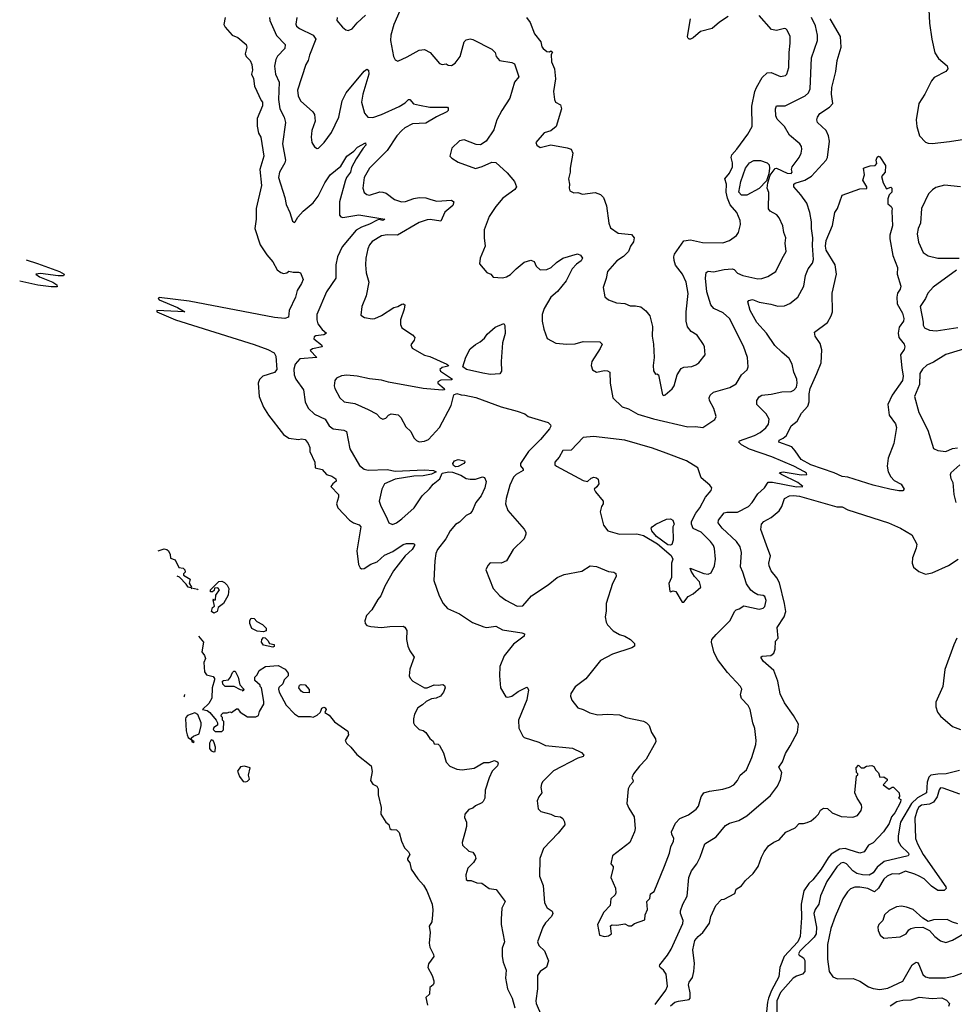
# Model space of a CAD drawing. Extents: x 2220520 to 2384350, y 721165 to 893491.
# Tile 14 of 256: x 2220520 to 2227479, y 747950 to 755280. Entities that reach past the tile are written whole.
import ezdxf

# ---------------------------------------------------------------- set-up
doc = ezdxf.new("R2010")
doc.units = 0

msp = doc.modelspace()

# ---------------------------------------------------------------- linework, layer by layer
at = {"layer": '0CON20XD'}
for points in [[(2223368.5, 755385), (2223305.5, 755245), (2223284.5, 755165), (2223280.9, 755125), (2223302.5, 755005), (2223315, 754980), (2223335, 754970), (2223403.8, 755003.8), (2223495, 755054), (2223535, 755058), (2223576.2, 755035), (2223645, 754953.8), (2223665, 754946.2), (2223695, 754950), (2223710.7, 754940.7), (2223735, 754940), (2223762.7, 754957.3), (2223800.8, 755005), (2223830, 755115), (2223845, 755130), (2223875, 755136.7), (2223895, 755132.5), (2224035, 755061.2), (2224061.2, 755035), (2224066.7, 755005), (2224092.5, 754975), (2224185, 754961.4), (2224205, 754950), (2224235.8, 754855), (2224204.3, 754815), (2224170, 754695), (2224110, 754605), (2224072, 754535), (2224049.5, 754460.5), (2223993.3, 754375), (2223951.7, 754348.3), (2223919.5, 754349.5), (2223830, 754385), (2223795, 754378), (2223736.4, 754323.6), (2223723.3, 754265), (2223738.3, 754248.3), (2223785, 754220), (2223915, 754172), (2223963.9, 754186.1), (2224035, 754220), (2224065.9, 754215.9), (2224150.3, 754140.3), (2224204.2, 754075), (2224220, 754035), (2224206.2, 754015), (2224118.1, 753951.9), (2224065, 753890), (2224014.4, 753815.6), (2223979.2, 753715), (2223977.5, 753655), (2223985.8, 753595), (2223948.8, 753505), (2223943, 753463), (2223998.3, 753398.3), (2224027.5, 753385), (2224045, 753362.5), (2224115, 753357.5), (2224145, 753366.7), (2224175, 753383.3), (2224215.6, 753424.4), (2224275, 753475.7), (2224325, 753488.8), (2224349.5, 753479.5), (2224366.2, 753445), (2224395, 753416.7), (2224445, 753419.2), (2224476.1, 753433.9), (2224517.2, 753472.8), (2224565, 753505.7), (2224674.1, 753535.9), (2224696.4, 753526.4), (2224710, 753505), (2224700, 753485), (2224665, 753458.8), (2224634.6, 753425.4), (2224588.1, 753335), (2224525, 753257.5), (2224475, 753214), (2224425, 753130), (2224410, 753085), (2224410.8, 753035), (2224422.9, 752975), (2224447, 752907), (2224511.1, 752871.1), (2224593.7, 752863.7), (2224655, 752867.3), (2224715, 752884.5), (2224840.7, 752880.7), (2224857.5, 752865), (2224841.7, 752831.7), (2224780, 752735), (2224773.8, 752705), (2224783.9, 752673.9), (2224815, 752656.2), (2224875, 752668), (2224895.8, 752665.8), (2224913.3, 752655), (2224917.5, 752575), (2224936.7, 752465), (2225005, 752398.1), (2225052.4, 752382.4), (2225122.8, 752342.8), (2225238.7, 752308.7), (2225495, 752249.1), (2225551.7, 752251.7), (2225605.3, 752244.7), (2225695, 752303.8), (2225706.2, 752325), (2225689.2, 752385), (2225656, 752445), (2225654, 752465), (2225662, 752485), (2225685, 752506.9), (2225807.3, 752542.7), (2225855, 752570), (2225895, 752636.2), (2225937.6, 752672.4), (2225944.3, 752695), (2225937.8, 752765), (2225910.2, 752850.2), (2225804.5, 753054.5), (2225757, 753097), (2225688.9, 753128.9), (2225665, 753157.5), (2225637, 753255), (2225626, 753355), (2225632.5, 753397.5), (2225645, 753408.6), (2225685, 753403.6), (2225765, 753421.2), (2225824.6, 753424.6), (2225839.1, 753419.1), (2225865, 753393.5), (2225905, 753376.5), (2226015, 753351.1), (2226045, 753353.1), (2226091.3, 753368.7), (2226150, 753405), (2226198.2, 753501.8), (2226228.1, 753555), (2226220.6, 753615), (2226224.3, 753655), (2226208.9, 753695), (2226202.7, 753745), (2226175.5, 753805.5), (2226157.4, 753827.4), (2226108.8, 753855), (2226095, 753872.5), (2226096.8, 753993.2), (2226085.9, 754025.9), (2226089.4, 754065), (2226108.6, 754121.4), (2226145, 754171.2), (2226155, 754173.5), (2226235, 754137.5), (2226265, 754135.8), (2226271.1, 754145), (2226266.5, 754165), (2226270.6, 754185), (2226324.4, 754255), (2226338.5, 754285), (2226343.5, 754315), (2226340.9, 754335), (2226329.4, 754355), (2226251.2, 754421.2), (2226215.6, 754485), (2226159.1, 754539.1), (2226150, 754565), (2226146.7, 754615), (2226155, 754638), (2226220.6, 754639.4), (2226368.2, 754711.8), (2226393.3, 754735), (2226404.6, 754765.4), (2226416.2, 754995), (2226460.8, 755125), (2226459.6, 755165), (2226446.5, 755235), (2226415, 755295.6)], [(2227288.2, 755355), (2227293.9, 755255), (2227311.1, 755135), (2227333.8, 755033.8), (2227362, 754992), (2227425, 754936.2), (2227430, 754915), (2227415, 754892.9), (2227329.5, 754850.5), (2227307.9, 754825), (2227260.4, 754725), (2227213.5, 754655), (2227194.6, 754535), (2227198.9, 754485), (2227220.6, 754415), (2227265, 754369.2), (2227285, 754360), (2227315, 754357.3), (2227443.7, 754373.7), (2227555, 754390.4)], [(2222050, 755295), (2222040, 755245), (2222050, 755225), (2222102.5, 755165), (2222145, 755147.5), (2222205.6, 755095.6), (2222210, 755075), (2222198, 755025), (2222205.7, 755005.7), (2222235.5, 754975.5), (2222248, 754945), (2222254.2, 754905), (2222245.8, 754875), (2222261.7, 754841.7), (2222268.1, 754785), (2222317.1, 754677.1), (2222327.5, 754665), (2222328.5, 754638.5), (2222288.9, 754545), (2222287.3, 754487.3), (2222299.2, 754435), (2222315.6, 754405), (2222337.1, 754265), (2222307.9, 754165), (2222320.8, 754045), (2222279.5, 753875), (2222281.4, 753795), (2222271.2, 753725), (2222310, 753605), (2222358.9, 753528.9), (2222405, 753476.2), (2222437.1, 753417.1), (2222465, 753396.7), (2222485, 753390), (2222510, 753395), (2222525, 753407.5), (2222555, 753400), (2222595, 753401.2), (2222610, 753395), (2222630, 753345), (2222619.2, 753315), (2222585.8, 753265), (2222574.2, 753214.2), (2222525.6, 753115), (2222520.6, 753065), (2222494.7, 753055.3), (2222416.4, 753063.6), (2221782.5, 753185), (2221558.3, 753211.7), (2221550, 753205), (2221557.5, 753195), (2221695, 753137.5), (2221750, 753105), (2221540, 753115), (2221540, 753105), (2221680, 753045), (2222265, 752861.6), (2222366.5, 752825), (2222415, 752799.2), (2222425.9, 752775), (2222433.5, 752675), (2222416.9, 752653.1), (2222331.4, 752625), (2222305, 752600.8), (2222295.5, 752575), (2222303.1, 752475), (2222335, 752395.7), (2222371.8, 752335), (2222485, 752192.1), (2222525, 752165.4), (2222595, 752155.4), (2222618.7, 752158.7), (2222645, 752154.3), (2222668.6, 752125), (2222680, 752095), (2222680.8, 752065), (2222716.7, 751985), (2222720, 751945), (2222771.2, 751931.2), (2222804.2, 751895), (2222845, 751881.5), (2222875, 751862.5), (2222875.8, 751844.2), (2222851.2, 751825), (2222837.5, 751805), (2222894, 751745), (2222894.3, 751725), (2222878.9, 751675), (2222889.1, 751645), (2222975.4, 751555), (2223005, 751535.3), (2223048.6, 751518.6), (2223060, 751505), (2223029.2, 751325), (2223043.8, 751225), (2223055, 751200), (2223065, 751192), (2223085, 751194.4), (2223133.8, 751226.2), (2223181.1, 751245), (2223235, 751293.9), (2223298.3, 751321.7), (2223375, 751373.6), (2223401.2, 751381.2), (2223450.7, 751379.3), (2223460, 751375), (2223459.2, 751365), (2223443.3, 751335), (2223391.2, 751288.8), (2223304.1, 751175.9), (2223237.6, 751062.4), (2223209.7, 750990.3), (2223186.4, 750963.6), (2223142.5, 750887.5), (2223102, 750845), (2223090, 750805), (2223091.2, 750785), (2223105, 750769.2), (2223135, 750761.5), (2223214.5, 750755.5), (2223275, 750763.1), (2223374.1, 750764.1), (2223388.1, 750758.1), (2223403.2, 750733.2), (2223400, 750665), (2223409.4, 750615), (2223425, 750581.2), (2223458, 750535), (2223425.6, 750445), (2223420.8, 750395), (2223427.3, 750377.3), (2223446.8, 750356.8), (2223535, 750307.1), (2223555, 750305.7), (2223605, 750329.2), (2223635, 750326.2), (2223671.7, 750331.7), (2223683.6, 750323.6), (2223688, 750305), (2223676, 750275), (2223653.8, 750245), (2223620, 750230), (2223585, 750224.2), (2223546.7, 750205), (2223520.3, 750179.7), (2223483.6, 750156.4), (2223460.5, 750109.5), (2223452, 750075), (2223452, 750045), (2223459.7, 750029.7), (2223495, 749996.7), (2223525, 749987.5), (2223545, 749973.3), (2223575, 749930), (2223598.3, 749908.3), (2223605, 749890), (2223635, 749887.5), (2223645, 749877.5), (2223675, 749822.5), (2223695, 749753.3), (2223722.1, 749722.1), (2223775, 749699.4), (2223815, 749695.8), (2223905, 749706.9), (2223975, 749750), (2224015, 749750), (2224055, 749764), (2224075, 749756.2), (2224083.3, 749745), (2224076.7, 749725), (2224037.1, 749685), (2224016.7, 749635), (2223986.9, 749545), (2223983.8, 749485), (2223969.7, 749460.3), (2223960.6, 749449.4), (2223915, 749428), (2223895, 749411.2), (2223865, 749400), (2223833.3, 749365), (2223831.7, 749341.7), (2223847.5, 749305), (2223846.7, 749275), (2223834.3, 749225.7), (2223814.3, 749155), (2223815.8, 749135), (2223865, 749090), (2223895, 749082.5), (2223912.5, 749055), (2223916.7, 749035), (2223900, 749005), (2223857.3, 748962.7), (2223842.5, 748915), (2223845, 748880), (2223853, 748873), (2223881.7, 748871.7), (2223923.9, 748853.9), (2223961.7, 748851.7), (2224015, 748812), (2224067.5, 748805), (2224133.8, 748715), (2224110.8, 748665), (2224104.2, 748585), (2224105.8, 748545), (2224128.8, 748415), (2224113, 748367), (2224113.1, 748305), (2224119.4, 748265), (2224142.5, 748205), (2224138.1, 748145), (2224152.9, 748065), (2224187.1, 747995), (2224206.2, 747925)], [(2222381.1, 755295), (2222381.8, 755275), (2222432.7, 755162.7), (2222497.5, 755095), (2222494.4, 755065), (2222440.6, 755009.4), (2222425.9, 754984.1), (2222416, 754934), (2222424.5, 754875.5), (2222452.5, 754815), (2222446.3, 754686.3), (2222456.2, 754615), (2222490, 754555), (2222500, 754515), (2222477.9, 754355), (2222499.1, 754235), (2222494.4, 754215), (2222455.5, 754145), (2222447.3, 754105), (2222494.2, 753955), (2222504.2, 753905), (2222532, 753845), (2222551.2, 753781.2), (2222565, 753771.2), (2222570, 753775), (2222590.6, 753809.4), (2222630.6, 753855), (2222705, 753915.5), (2222742.5, 753965), (2222792.7, 754065), (2222831.5, 754125), (2222911.8, 754188.2), (2222955, 754263.8), (2223008.9, 754301.1), (2223035, 754330.8), (2223095, 754362.5), (2223098, 754345), (2223076.8, 754323.2), (2223025.3, 754244.7), (2222991.5, 754178.5), (2222982.3, 754145), (2222954.1, 754105.9), (2222942.3, 754077.7), (2222900, 753925), (2222901.9, 753825), (2222911.8, 753811.8), (2222925, 753808.1), (2223045, 753826.1), (2223238.8, 753795), (2223225, 753784.6), (2223195, 753791.2), (2223182.3, 753787.7), (2223125, 753757.2), (2223064, 753736), (2223026.4, 753713.6), (2222920.9, 753589.1), (2222886.2, 753515), (2222874.5, 753455), (2222874.1, 753355.9), (2222805, 753253.3), (2222731.9, 753085), (2222731.4, 753045), (2222740.6, 753015), (2222772.6, 752972.6), (2222803.3, 752945), (2222785.6, 752934.4), (2222724.2, 752925.8), (2222712, 752918), (2222710, 752905), (2222768.3, 752858.3), (2222772.5, 752845), (2222699.5, 752830.5), (2222683, 752817), (2222732.5, 752765), (2222605, 752754.4), (2222570, 752715), (2222562, 752678), (2222564.5, 752635), (2222575.5, 752605), (2222632.7, 752525), (2222644.5, 752435), (2222666.9, 752386.9), (2222715, 752343.1), (2222795, 752305.6), (2222825, 752255.8), (2222855, 752232.9), (2222933.3, 752223.3), (2222953, 752213), (2222979.1, 752085), (2223050.9, 751960.9), (2223085, 751933.2), (2223115.8, 751925.8), (2223255, 751930.8), (2223315, 751919.8), (2223535, 751928.2), (2223600, 751925), (2223620, 751915), (2223585, 751897.1), (2223525.2, 751884.8), (2223455, 751881.3), (2223315, 751858.9), (2223236.7, 751825), (2223216.9, 751785), (2223197.5, 751695), (2223205.7, 751665), (2223255.8, 751565), (2223268.8, 751535), (2223295, 751522.9), (2223325, 751534.4), (2223365.7, 751565), (2223458.1, 751645), (2223515.6, 751734.4), (2223572.2, 751787.8), (2223597.6, 751822.4), (2223648.3, 751861.7), (2223666.1, 751903.9), (2223715, 751914.5), (2223741.4, 751911.4), (2223805, 751890), (2223844.6, 751864.6), (2223875, 751859.1), (2223915, 751858.5), (2223965, 751877.5), (2223981.7, 751871.7), (2223992.3, 751842.3), (2223984.3, 751795), (2223955, 751736), (2223915.4, 751684.6), (2223889.7, 751620.3), (2223875, 751603.8), (2223845, 751588), (2223795, 751540), (2223765, 751522), (2223725, 751474), (2223692.5, 751415), (2223630, 751335), (2223618.6, 751305), (2223611.4, 751251.4), (2223604, 751105), (2223642.1, 750992.1), (2223674.2, 750935), (2223705, 750896), (2223795, 750857.5), (2223892, 750792), (2223975, 750759.5), (2223996.4, 750756.4), (2224065, 750766), (2224115, 750738.2), (2224260, 750715), (2224277.5, 750707.5), (2224275, 750691.2), (2224197.9, 750632.1), (2224127.5, 750545), (2224094.2, 750465), (2224092.9, 750395), (2224100, 750305), (2224139.3, 750239.3), (2224155, 750236.2), (2224185, 750244.2), (2224231.3, 750278.7), (2224295, 750310), (2224303.6, 750303.6), (2224307.7, 750287.7), (2224301.9, 750248.1), (2224295, 750216.7), (2224233.6, 750065), (2224236.9, 750006.9), (2224266.2, 749946.2), (2224276.2, 749936.2), (2224385, 749900.8), (2224435, 749877.1), (2224635.9, 749855.9), (2224703.8, 749825), (2224721.2, 749805), (2224715.7, 749794.3), (2224675, 749782.9), (2224495, 749688.6), (2224415, 749610), (2224405, 749592.5), (2224400, 749565), (2224408.6, 749525), (2224385.7, 749495), (2224374, 749465), (2224381.2, 749405), (2224400, 749385), (2224475, 749366), (2224505, 749351.4), (2224545.8, 749345.8), (2224563.9, 749333.9), (2224577.3, 749307.3), (2224580, 749285), (2224529.2, 749225), (2224421.1, 749108.9), (2224391.9, 749035), (2224389.2, 748905), (2224417.8, 748835), (2224426.9, 748705), (2224448.1, 748668.1), (2224484.4, 748644.4), (2224490, 748625), (2224480.6, 748605), (2224435, 748555.8), (2224415, 748523.8), (2224375.8, 748415), (2224385, 748388.8), (2224427.5, 748347.5), (2224457.1, 748275), (2224443.3, 748226.7), (2224394.6, 748195.4), (2224375.7, 748165), (2224374.4, 748065), (2224363.3, 747975), (2224365.7, 747955), (2224405.6, 747865)], [(2222584.5, 755295), (2222576.6, 755246.6), (2222581.7, 755231.7), (2222603.8, 755213.8), (2222705.6, 755165), (2222725.6, 755135), (2222678.5, 755015), (2222668.6, 754975), (2222650, 754945), (2222587.3, 754755), (2222593, 754713), (2222610, 754675), (2222703, 754593), (2222714.4, 754575), (2222719.5, 754525), (2222696, 754456), (2222689.4, 754405), (2222696, 754365), (2222715, 754333.8), (2222735, 754321.2), (2222745, 754324), (2222788, 754365), (2222840.9, 754439.1), (2222895, 754554), (2222921.8, 754675), (2222949.6, 754735), (2223085, 754896.2), (2223105, 754912), (2223118, 754905), (2223119.1, 754875), (2223075.5, 754725), (2223064.5, 754665), (2223088.5, 754585), (2223112, 754555), (2223148.9, 754551.1), (2223215, 754573.8), (2223345.9, 754634.1), (2223389.1, 754660.9), (2223415, 754685.8), (2223425, 754686), (2223453.2, 754653.2), (2223495.6, 754644.4), (2223575, 754629.5), (2223705, 754627.5), (2223711.2, 754621.2), (2223710, 754605), (2223701.2, 754595), (2223622.3, 754557.8), (2223545, 754509.5), (2223445, 754504.6), (2223388.1, 754475), (2223365, 754455.5), (2223327.1, 754415), (2223255, 754305.7), (2223123.8, 754175), (2223085.4, 754105), (2223074.4, 754025), (2223085, 753993.8), (2223105, 753977.5), (2223125, 753974.3), (2223202.6, 753997.4), (2223225, 753996.7), (2223248.8, 753988.8), (2223311.1, 753941.1), (2223363.9, 753923.9), (2223393.8, 753926.2), (2223455, 753949.1), (2223494.6, 753955.4), (2223545, 753952.5), (2223581.5, 753941.5), (2223625, 753928.9), (2223735, 753936.7), (2223752, 753925), (2223744.6, 753895.4), (2223685, 753846), (2223655, 753781.2), (2223576.8, 753793.2), (2223555, 753790), (2223495, 753770.4), (2223333, 753677), (2223255, 753677.9), (2223215, 753670), (2223145, 753628.6), (2223125.7, 753605), (2223111.9, 753575), (2223097.1, 753505), (2223095.7, 753455), (2223099.2, 753395), (2223119.4, 753325), (2223099.4, 753225), (2223067.1, 753145), (2223060.5, 753080.5), (2223086.1, 753063.9), (2223145, 753052), (2223165, 753054.2), (2223215, 753078.6), (2223305, 753136.7), (2223335.6, 753144.4), (2223365, 753162), (2223375, 753164), (2223387.1, 753157.1), (2223382.9, 753125), (2223354.4, 753045.6), (2223355, 753010), (2223365.8, 752985.8), (2223443.8, 752935), (2223461.2, 752915), (2223458, 752895), (2223431.7, 752858.3), (2223441.1, 752835), (2223535, 752781.4), (2223575, 752772.1), (2223700, 752715), (2223712.5, 752705), (2223709.3, 752700.7), (2223665, 752690), (2223647.5, 752675), (2223654.2, 752664.2), (2223742.5, 752605), (2223735, 752600), (2223655, 752596), (2223632.5, 752585), (2223632.5, 752575), (2223680, 752535), (2223682.5, 752525), (2223665, 752520.8), (2223524.6, 752535.4), (2223265, 752581.3), (2223215, 752595.7), (2223125, 752606.8), (2223033.8, 752626.2), (2222955, 752633.9), (2222915, 752629.1), (2222878.1, 752611.9), (2222867.3, 752592.7), (2222862, 752555), (2222866, 752535), (2222902.5, 752465), (2222935, 752436), (2223015, 752423.1), (2223115, 752378.6), (2223175.7, 752345.7), (2223205, 752316.7), (2223225, 752306.7), (2223245, 752313.8), (2223265, 752336.2), (2223285, 752346.7), (2223338.3, 752338.3), (2223357.6, 752317.6), (2223395, 752248.8), (2223431.2, 752215), (2223455, 752166.7), (2223475, 752146.7), (2223495, 752136.7), (2223535, 752141.2), (2223565, 752153.8), (2223645.8, 752245), (2223732, 752408), (2223751.7, 752488.3), (2223775, 752496.9), (2223806.2, 752486.2), (2223835, 752485.4), (2223917.2, 752467.2), (2224105, 752397.8), (2224225, 752366), (2224280, 752345), (2224305.4, 752325.4), (2224455, 752280.5), (2224472.5, 752265), (2224474.2, 752255), (2224464.2, 752235), (2224396.7, 752155), (2224308.1, 752065), (2224248.6, 751975), (2224248.3, 751958.3), (2224269.2, 751935), (2224267.5, 751925), (2224215.4, 751894.6), (2224196.9, 751875), (2224170.5, 751815), (2224143.3, 751715), (2224138.1, 751675), (2224154.2, 751625), (2224275, 751488), (2224288.6, 751465), (2224288.8, 751448.8), (2224275.4, 751414.6), (2224195.4, 751334.6), (2224145, 751252.5), (2224105, 751234.3), (2224024.1, 751235.9), (2224005, 751217.5), (2223990, 751185), (2224046.2, 751045), (2224095, 750992), (2224138.9, 750958.9), (2224225, 750913.1), (2224265, 750917.5), (2224330.1, 750989.9), (2224455, 751072.9), (2224522.7, 751127.3), (2224575, 751150), (2224705, 751174), (2224766.4, 751213.6), (2224815, 751209.2), (2224905, 751172), (2224945, 751166), (2224958, 751158), (2224961.2, 751135), (2224935, 751082.5), (2224885.8, 750935), (2224885.9, 750875.9), (2224879.2, 750835), (2224886.1, 750796.1), (2224897.5, 750775), (2224939.7, 750729.7), (2224985, 750702.5), (2225025, 750690.8), (2225066.8, 750666.8), (2225096.7, 750635), (2225096.7, 750615), (2225077.3, 750602.7), (2224935, 750556.9), (2224845, 750508.6), (2224735, 750372), (2224655, 750313.3), (2224622.5, 750265), (2224620, 750245), (2224630, 750215), (2224675, 750157.5), (2224715.9, 750145.9), (2224765, 750120), (2224825, 750104), (2224895, 750110.8), (2224985, 750104.2), (2225033.9, 750086.1), (2225165, 750056.7), (2225186.7, 750045), (2225205.8, 750025), (2225223, 749973), (2225255, 749927.5), (2225255.8, 749905), (2225184.4, 749775.6), (2225135, 749723.8), (2225091.4, 749665), (2225078, 749635), (2225088, 749615), (2225086, 749605), (2225062, 749578), (2225050.8, 749555), (2225041.4, 749445), (2225055, 749410), (2225094.3, 749345), (2225102, 749258), (2225098, 749235), (2225063.8, 749155), (2224933.8, 749055), (2224922.5, 748995), (2224940, 748975), (2224940, 748965), (2224922.5, 748895), (2224956.7, 748815), (2224959.3, 748780.7), (2224952.5, 748765), (2224922.5, 748735), (2224917.5, 748685), (2224870, 748635), (2224823.3, 748545), (2224837.5, 748465), (2224875, 748453.8), (2224905, 748460), (2224927.5, 748475), (2224920, 748535), (2224931.7, 748541.7)], [(2222884.3, 755295.7), (2222882.5, 755275), (2222924.3, 755224.3), (2222947.5, 755205), (2222965, 755200), (2222995, 755211.2), (2223033.4, 755256.6), (2223095, 755314.2)], [(2224292.5, 755295), (2224319.8, 755259.8), (2224352.9, 755175), (2224400.8, 755115), (2224408.3, 755078.3), (2224417.5, 755065), (2224445, 755042.5), (2224465, 755040), (2224475, 755047.5), (2224487, 755037), (2224478.3, 755021.7), (2224479.6, 754965), (2224500.9, 754915), (2224509.5, 754839.5), (2224495.6, 754745), (2224500.8, 754685), (2224510, 754665), (2224546, 754645), (2224554, 754615), (2224514.3, 754485.7), (2224475, 754453.3), (2224425, 754437.5), (2224364, 754365), (2224370, 754345), (2224395, 754329.2), (2224475, 754348), (2224596, 754326), (2224625, 754316.2), (2224637.5, 754285), (2224617.5, 754175), (2224619.2, 754145), (2224606, 754095), (2224614, 754055), (2224610, 754025), (2224617, 754007), (2224645, 753990), (2224675, 753993.3), (2224711.2, 753981.2), (2224805, 753994), (2224845, 753978.8), (2224867, 753957), (2224889.2, 753895), (2224905.8, 753765), (2224919.7, 753729.7), (2224975, 753690), (2225075, 753681.2), (2225094, 753655), (2225091.2, 753625), (2225068, 753595), (2225054, 753555), (2225015, 753517.5), (2224965, 753485.8), (2224897.1, 753405), (2224887, 753353), (2224864, 753285), (2224876.1, 753216.1), (2224904.1, 753194.1), (2224963, 753173), (2225025, 753167.5), (2225065, 753149.2), (2225105, 753150.8), (2225145, 753142), (2225182.7, 753112.7), (2225210.8, 753075), (2225231.4, 752995), (2225230, 752925), (2225240, 752865), (2225244.2, 752765), (2225236.2, 752705), (2225240, 752665), (2225255, 752640), (2225265, 752642.5), (2225276.2, 752635), (2225305, 752487.5), (2225315, 752482.5), (2225325, 752486.7), (2225378.8, 752531.2), (2225393.8, 752555), (2225414.2, 752635), (2225445, 752682), (2225465, 752694.2), (2225525, 752699.2), (2225555, 752710), (2225575.5, 752724.5), (2225624, 752785), (2225620, 752845), (2225612.1, 752862.1), (2225565, 752931.2), (2225518.7, 752958.7), (2225492.8, 752992.8), (2225481.8, 753035), (2225481.8, 753105), (2225498.3, 753241.7), (2225482.7, 753325), (2225454.4, 753385), (2225402.6, 753452.6), (2225392.5, 753487.5), (2225390, 753515), (2225396.6, 753533.4), (2225465.6, 753634.4), (2225515, 753640), (2225605, 753621.5), (2225755, 753619.4), (2225805, 753635.7), (2225856.4, 753673.6), (2225872.9, 753695), (2225887.8, 753755), (2225885.6, 753785), (2225859.4, 753845), (2225810.4, 753900.4), (2225790.5, 753950.5), (2225780, 753995), (2225781.7, 754055), (2225770.4, 754095), (2225805, 754136.9), (2225826.7, 754185), (2225828.2, 754215), (2225817.1, 754255), (2225823.3, 754275), (2225860, 754315), (2225941.5, 754428.5), (2225973.5, 754485), (2225971.2, 754635), (2225992.5, 754745), (2226005.6, 754775), (2226049.4, 754850.6), (2226085, 754884.2), (2226115, 754887.5), (2226185, 754858.1), (2226222.5, 754865), (2226232, 754875), (2226245.6, 754925), (2226248.5, 755035), (2226257.5, 755105), (2226255.8, 755155), (2226235, 755202.5), (2226225, 755212.5), (2226215, 755213.3), (2226155, 755200), (2226116.8, 755206.8), (2226025, 755311.9)], [(2224931.7, 748541.7), (2224965, 748540), (2225025, 748550), (2225053.6, 748533.6), (2225075, 748533.3), (2225097.5, 748552.5), (2225175, 748580), (2225177.5, 748615), (2225193.8, 748655), (2225190, 748715), (2225211.7, 748738.3), (2225217, 748773), (2225245, 748790), (2225322.1, 748977.9), (2225358, 749075), (2225367.7, 749122.3), (2225388.8, 749165), (2225391.2, 749185), (2225375.8, 749215.8), (2225374.2, 749235), (2225402, 749298), (2225436.4, 749333.6), (2225500.2, 749359.8), (2225558, 749402), (2225574.3, 749425), (2225594.7, 749495.3), (2225615, 749524.3), (2225655, 749537.8), (2225755, 749551.1), (2225805, 749565.6), (2225836.2, 749583.8), (2225864.2, 749615), (2225883.3, 749655), (2225931.5, 749695), (2225972.2, 749787.8), (2226001.9, 749885), (2226003.3, 749915), (2225993.2, 750003.2), (2225977.5, 750045), (2225959.2, 750145), (2225944, 750175), (2225895, 750226.7), (2225887.1, 750255), (2225895.8, 750295), (2225886.2, 750315), (2225790.6, 750420.6), (2225715, 750518), (2225688.5, 750575), (2225670.5, 750645), (2225674.4, 750665), (2225705, 750702.5), (2225808, 750805), (2225845, 750878), (2225855, 750887.1), (2225876.9, 750893.1), (2225912.7, 750917.3), (2226025, 750891.9), (2226055, 750900), (2226068.7, 750911.3), (2226076.9, 750955), (2226068, 750985), (2226055, 750994), (2226015, 750998), (2225985.5, 751015.5), (2225963.8, 751033.8), (2225930.7, 751079.3), (2225905, 751166.7), (2225886.8, 751206.8), (2225893.7, 751313.7), (2225884.5, 751355), (2225857.3, 751395), (2225750.4, 751495), (2225721.8, 751535), (2225722.2, 751555), (2225765, 751609.4), (2225785.4, 751614.6), (2225865, 751612.7), (2225945.8, 751655), (2225975, 751685.8), (2226015, 751750.8), (2226065, 751795.8), (2226092.5, 751837.5), (2226125, 751837.3), (2226305, 751801.9), (2226350, 751805), (2226315, 751833.8), (2226192.5, 751895), (2226177.5, 751905), (2226180, 751910), (2226205, 751913.8), (2226337.7, 751892.3), (2226380, 751895), (2226377.5, 751905), (2226362.5, 751915), (2226283.8, 751955), (2226120, 752025), (2225953.6, 752083.6), (2225894.2, 752115), (2225874, 752135), (2225878.8, 752145), (2225990, 752185), (2226033.1, 752206.9), (2226075, 752240.8), (2226095, 752270), (2226099.4, 752305), (2226078.1, 752345), (2226007.5, 752415), (2226007.8, 752445), (2226025, 752472.9), (2226046.2, 752483.8), (2226115, 752491.5), (2226195, 752510.5), (2226265, 752510.8), (2226285, 752522), (2226302.9, 752545), (2226309.4, 752575), (2226306.7, 752605), (2226283.3, 752655), (2226270.6, 752715), (2226248.6, 752758.6), (2226193.8, 752803.8), (2226141.4, 752855), (2226079.4, 752945), (2226007.3, 753025), (2225958.5, 753115), (2225941.7, 753178.3), (2225949.5, 753190.5), (2225977, 753197), (2226025.9, 753175.9), (2226113.3, 753163.3), (2226165, 753147.5), (2226215, 753149.7), (2226255, 753166), (2226314.4, 753215), (2226359.4, 753295), (2226370, 753375), (2226391.5, 753425), (2226422, 753468), (2226430, 753495), (2226422.2, 753597.8), (2226426, 753656), (2226415.6, 753725), (2226415.6, 753775), (2226402.3, 753845), (2226380, 753915), (2226336.4, 753976.4), (2226284.3, 754035.7), (2226284.4, 754055), (2226295, 754062.7), (2226365.7, 754084.3), (2226415.5, 754114.5), (2226524.4, 754235), (2226534.4, 754255), (2226548.9, 754375), (2226543.1, 754415), (2226523.8, 754453.8), (2226460, 754515), (2226454.2, 754535), (2226459.2, 754555), (2226478.3, 754581.7), (2226550.5, 754629.5), (2226574.4, 754655), (2226563.8, 754725), (2226567.5, 754775), (2226597.1, 754895), (2226605.7, 754975.7), (2226635.4, 755074.6), (2226630.4, 755155), (2226555.3, 755285)], [(2225795, 755302.7), (2225729.4, 755260.6), (2225676.9, 755213.1), (2225588, 755192), (2225535, 755144.2), (2225515.6, 755134.4), (2225505.9, 755135.9), (2225494.4, 755144.4), (2225492.9, 755155), (2225514.3, 755285)], [(2225935, 753973.1), (2225894.7, 753974.7), (2225875.6, 753995), (2225890.5, 754075), (2225925.3, 754175), (2225955, 754215.4), (2225985, 754232.3), (2226035, 754231.5), (2226085.2, 754215.2), (2226099.8, 754199.8), (2226102.6, 754175), (2226097.3, 754132.7), (2226080, 754080), (2226025, 754023.9), (2225935, 753973.1)], [(2227065, 751772.2), (2227000, 751785), (2226874.5, 751815), (2226685, 751874.6), (2226645, 751878.5), (2226585, 751907.7), (2226411.2, 751965), (2226338.2, 752005), (2226295, 752071.5), (2226269.5, 752099.5), (2226172, 752135), (2226175, 752149.4), (2226205.3, 752164.7), (2226228.2, 752185), (2226263.2, 752256.8), (2226308.9, 752291.1), (2226340.3, 752349.7), (2226387.3, 752402.7), (2226398.8, 752435), (2226397.1, 752495), (2226405, 752534), (2226454.6, 752645), (2226488.1, 752725), (2226493, 752823), (2226480, 752870), (2226443.8, 752925), (2226437, 752953), (2226533.9, 753026.1), (2226561.2, 753075), (2226571.2, 753105), (2226570, 753245), (2226601.5, 753385), (2226591.5, 753455), (2226524.1, 753565), (2226520, 753595), (2226524.7, 753635), (2226571.2, 753748.8), (2226590, 753845), (2226608, 753875), (2226645, 753972.5), (2226775, 754021.2), (2226826.7, 754023.3), (2226827.5, 754035), (2226798.8, 754085), (2226810, 754125), (2226802.5, 754175), (2226822.5, 754182.5), (2226853, 754193), (2226890, 754195), (2226901.7, 754208.3), (2226896.7, 754235), (2226904.1, 754255.9), (2226915, 754263.3), (2226925, 754260), (2226966.7, 754195), (2226963.3, 754145), (2226937, 754113), (2226950, 754065), (2226975, 754020), (2227005, 754032.5), (2227012.5, 754025), (2227012.5, 753995), (2226993.8, 753976.2), (2226983.8, 753945), (2226985, 753910), (2227009.3, 753889.3), (2227016.2, 753875), (2227012.5, 753855), (2227018.8, 753745), (2226998.8, 753675), (2226998.3, 753648.3), (2227021.4, 753525), (2227055.7, 753435), (2227054, 753385), (2227081.2, 753295), (2227076.2, 753275), (2227055.6, 753244.4), (2227050.6, 753215), (2227053.5, 753165), (2227093.6, 753095), (2227102.7, 753055), (2227099.6, 753035), (2227069.5, 752990.5), (2227060.7, 752945), (2227066.8, 752915), (2227105.2, 752865.2), (2227111.3, 752845), (2227106.2, 752825), (2227079.3, 752785), (2227088.6, 752688.6), (2227096.9, 752625), (2227092.1, 752595), (2227016.2, 752485), (2226982.9, 752415), (2226994.3, 752335), (2227040.5, 752270.5), (2227048.8, 752245), (2227027.8, 752125), (2226985.4, 752014.6), (2226979.1, 751955), (2226986.4, 751915), (2227005, 751876), (2227030.4, 751850.4), (2227083.4, 751823.4), (2227106.2, 751785), (2227095, 751773.3), (2227065, 751772.2)], [(2227525, 754036.7), (2227405, 754047.9), (2227340.5, 754029.5), (2227316, 754014), (2227286.9, 753983.1), (2227234.6, 753875), (2227226.7, 753765), (2227209.6, 753725), (2227203.1, 753685), (2227213, 753623), (2227246.4, 753546.4), (2227285, 753521.1), (2227355, 753504.7), (2227514.1, 753504.1)], [(2220567.1, 753491.1), (2220653.8, 753465), (2220817.5, 753405), (2220850, 753385), (2220845, 753373.3), (2220807.5, 753372.5), (2220675, 753390), (2220640, 753385), (2220667.5, 753365), (2220766.7, 753325), (2220797.5, 753305), (2220798.3, 753291.7), (2220755, 753290.8), (2220655.4, 753304.6), (2220520, 753332.1)], [(2227494.3, 753415), (2227322.1, 753287.9), (2227281.9, 753245), (2227264.3, 753205), (2227224.4, 753145), (2227248, 753028), (2227248.1, 753005), (2227256, 752985), (2227295, 752968.1), (2227345, 752964.5), (2227505, 752987.7)], [(2224025, 752639.7), (2223968.2, 752648.2), (2223846.2, 752676.2), (2223818.8, 752695), (2223842.2, 752767.8), (2223875, 752830), (2223915, 752863.1), (2223949.3, 752880.7), (2223980.9, 752909.1), (2224001.1, 752938.9), (2224059.7, 752990.3), (2224125, 753017.5), (2224133, 753003), (2224134.2, 752944.2), (2224114.5, 752875), (2224105.7, 752734.3), (2224107.3, 752662.7), (2224095, 752643.1), (2224025, 752639.7)], [(2227605, 752843.5), (2227415, 752787.3), (2227325, 752729.4), (2227275, 752707.1), (2227241.4, 752678.6), (2227221.1, 752645), (2227220.7, 752565), (2227182.9, 752475), (2227214.5, 752354.5), (2227281.4, 752225), (2227325, 752086.7), (2227355, 752072), (2227415.9, 752065.9), (2227465, 752087.1), (2227503.8, 752093.8)], [(2225465, 750943.3), (2225496.7, 750985), (2225533.8, 751005), (2225591.2, 751055), (2225582.2, 751095), (2225544.3, 751135), (2225518.8, 751175), (2225513, 751197), (2225615, 751156.8), (2225645, 751151.2), (2225667.6, 751162.4), (2225693.3, 751215), (2225701.5, 751265), (2225694.4, 751344.4), (2225685.4, 751365.4), (2225664.4, 751395), (2225595, 751464.3), (2225535, 751492.5), (2225521.4, 751525), (2225522.5, 751545), (2225553.6, 751606.4), (2225584.4, 751645.6), (2225625.5, 751724.5), (2225668.8, 751775), (2225673.3, 751795), (2225658.8, 751815), (2225595, 751870), (2225568.5, 751945), (2225485, 751997.1), (2225333.6, 752053.6), (2225231.1, 752091.1), (2225025, 752148.8), (2224792.1, 752177.9), (2224715, 752170.6), (2224625, 752076.2), (2224565, 752072.9), (2224536.7, 752023.3), (2224503.8, 751985), (2224503.8, 751965), (2224516, 751955), (2224715, 751848.6), (2224748, 751842), (2224775, 751868), (2224795, 751874.2), (2224815, 751870), (2224828.3, 751858.3), (2224832, 751825), (2224817.7, 751802.3), (2224797.5, 751785), (2224806.2, 751765), (2224864, 751695), (2224864.1, 751675.9), (2224852.5, 751655), (2224843.1, 751615), (2224856.6, 751556.6), (2224867.3, 751517.3), (2224900, 751475), (2224985, 751450), (2225115, 751452.5), (2225165, 751439.1), (2225268.7, 751378.7), (2225370.3, 751290.3), (2225383.8, 751265), (2225374.3, 751235), (2225373.6, 751126.4), (2225353.6, 751083.6), (2225360, 751025), (2225365, 751020), (2225385, 751027.5), (2225405, 751022.5), (2225453.6, 750943.6), (2225465, 750943.3)], [(2223765, 751950.5), (2223750, 751960), (2223746.2, 751975), (2223758.2, 751995), (2223785, 752005.3), (2223832, 751995), (2223835.6, 751985), (2223827.1, 751975), (2223785, 751952.5), (2223765, 751950.5)], [(2227520, 751965), (2227453.4, 751906.6), (2227447.7, 751892.3), (2227452.5, 751865), (2227467.5, 751835), (2227475.5, 751745.5), (2227491.2, 751685)], [(2225252.4, 747947.6), (2225331.2, 748055), (2225342.2, 748085), (2225333.8, 748173.8), (2225313.4, 748203.4), (2225289.2, 748225), (2225284.2, 748235), (2225287.5, 748245), (2225343.3, 748315), (2225370.5, 748359.5), (2225457.2, 748552.8), (2225458.8, 748575), (2225441.1, 748625), (2225440, 748645), (2225457.1, 748695), (2225490, 748755), (2225501.1, 748895), (2225523.3, 748945), (2225561.5, 748995), (2225587.3, 749045), (2225622, 749145), (2225705, 749195.7), (2225775, 749280), (2225805, 749298.8), (2225875, 749318.9), (2225935, 749354.4), (2226109.4, 749505), (2226162.5, 749575), (2226185.5, 749624.5), (2226194.4, 749675), (2226171.1, 749715), (2226198.9, 749755), (2226222.8, 749817.2), (2226256.1, 749873.9), (2226310.8, 749975), (2226318.8, 750035), (2226280.7, 750100.7), (2226214.7, 750194.7), (2226182, 750262), (2226165.6, 750355), (2226134.2, 750435), (2226056, 750505), (2226037.5, 750535), (2226048.8, 750541.2), (2226113.3, 750546.7), (2226136.2, 750565), (2226146.2, 750595), (2226147.5, 750652.5), (2226167.5, 750675), (2226160.8, 750755), (2226211.5, 750835), (2226223.3, 750875), (2226215, 750933.3), (2226177, 751087), (2226157.3, 751125), (2226116.3, 751176.3), (2226100.6, 751215), (2226098.1, 751235), (2226109.1, 751289.1), (2226091.1, 751341.1), (2226038.8, 751485), (2226044.2, 751525), (2226060, 751545), (2226116.2, 751575), (2226175.5, 751624.5), (2226194.6, 751655.4), (2226215.7, 751715), (2226251.2, 751735), (2226282, 751738), (2226327.3, 751732.7), (2226605, 751653.4), (2226645, 751652.5), (2226685, 751632), (2226987.7, 751535), (2227078.9, 751495), (2227163.3, 751445), (2227198.8, 751375), (2227195.8, 751345), (2227167.1, 751275), (2227165.7, 751235), (2227175.8, 751205), (2227215, 751171.9), (2227263.4, 751153.4), (2227315, 751163.1), (2227435, 751217.8), (2227507, 751263)], [(2225365, 751367.1), (2225345, 751371.4), (2225262.6, 751432.6), (2225227.8, 751475), (2225222.9, 751495), (2225228, 751505), (2225255.5, 751524.5), (2225335, 751562.5), (2225365, 751563.8), (2225383.9, 751553.9), (2225393.3, 751525), (2225384, 751505), (2225384.4, 751405), (2225375, 751372), (2225365, 751367.1)], [(2221550, 751326.2), (2221595, 751340), (2221615, 751336.7), (2221627.5, 751325), (2221639.3, 751299.3), (2221641.7, 751271.7), (2221678.3, 751258.3), (2221705, 751202.5), (2221737, 751197), (2221750, 751185), (2221751.7, 751168.3), (2221740, 751155), (2221740, 751145), (2221790, 751115), (2221782.5, 751085), (2221800, 751055), (2221795, 751050), (2221773.3, 751055), (2221758.8, 751078.8), (2221709.3, 751129.3), (2221693.6, 751137.6)], [(2221965, 750862.5), (2221947.5, 750875), (2221956.4, 750903.6), (2221970, 750915), (2221960, 750960), (2221978.3, 750961.7), (2221980, 750995), (2222007.5, 751035), (2221995, 751050), (2221971.7, 751048.3), (2221968.3, 751031.7), (2221955, 751020), (2221941.7, 751021.7), (2221940, 751035), (2222001.7, 751098.3), (2222025, 751100), (2222045, 751090), (2222065, 751070), (2222077.5, 751045), (2222072.5, 750995), (2222037.5, 750935), (2221997.5, 750905), (2221990, 750875), (2221965, 750862.5)], [(2221803.9, 751042), (2221800, 751050), (2221845, 751040), (2221848.9, 751036.1)], [(2221958.6, 750966.4), (2221960, 750965), (2221960, 750960), (2221957.8, 750959.8)], [(2222335, 750722.5), (2222288.3, 750728.3), (2222248.3, 750748.3), (2222233.3, 750785), (2222233.9, 750806.1), (2222242.5, 750825), (2222265, 750822.5), (2222285, 750800), (2222326.7, 750776.7), (2222355, 750750), (2222355, 750730), (2222335, 750722.5)], [(2221850.7, 750691), (2221888.1, 750645), (2221876.7, 750575), (2221896.7, 750546.7), (2221902.5, 750525), (2221892, 750495), (2221896.2, 750425), (2221911.7, 750401.7), (2221959.3, 750389.3), (2221970, 750375), (2221970, 750365), (2221953.9, 750306.1), (2221951.7, 750228.3), (2221929.4, 750190.6), (2221880, 750145), (2221915, 750137.5), (2221935, 750122.5), (2221982.5, 750065), (2221992.5, 750045), (2221991.7, 750028.3), (2221965, 750010), (2221960, 749995), (2221975, 749980), (2222025, 749980), (2222037, 749993), (2222040, 750055), (2222030, 750065), (2222030, 750085), (2222020, 750095), (2222021.7, 750108.3), (2222035, 750120), (2222065, 750120), (2222085, 750127.5), (2222097, 750123), (2222135, 750150), (2222145, 750150), (2222162.5, 750125), (2222215, 750090), (2222278.8, 750091.2), (2222298.8, 750101.2), (2222305, 750130), (2222337.5, 750185), (2222337.5, 750205), (2222320, 750305), (2222310, 750315), (2222310, 750325), (2222271.7, 750361.7), (2222270, 750385), (2222287, 750403), (2222302.5, 750435), (2222350, 750465), (2222445, 750471.2), (2222496.7, 750445), (2222520, 750415), (2222520, 750395), (2222490, 750365), (2222480, 750335), (2222450.7, 750309.3), (2222446.7, 750295), (2222451.2, 750275), (2222505, 750177.5), (2222565, 750113.3), (2222595, 750092.5), (2222685, 750092.5), (2222705, 750087.5), (2222735, 750102.5), (2222758.3, 750121.7), (2222761.7, 750131.7), (2222770, 750155), (2222785, 750162.5), (2222795, 750157.5), (2222802.5, 750145), (2222791.7, 750121.7), (2222825, 750102.5), (2222863.6, 750053.6), (2222963, 749983), (2222967.5, 749955), (2222943.3, 749915), (2222953.3, 749895), (2222986.7, 749865), (2223030.3, 749810.3), (2223136.2, 749725), (2223145.6, 749684.4), (2223132.5, 749615), (2223149.7, 749589.7), (2223178.8, 749575), (2223189.2, 749555), (2223188.3, 749508.3), (2223212.5, 749415), (2223210, 749365), (2223247, 749307), (2223268.3, 749288.3), (2223275, 749260), (2223285, 749252.5), (2223325, 749248), (2223345, 749230), (2223364, 749164), (2223386.2, 749116.2), (2223415, 749086), (2223424.2, 749065), (2223406.7, 749035), (2223406.7, 749025), (2223425, 749002.5), (2223434.2, 748955), (2223483.6, 748883.6), (2223527.1, 748837.1), (2223551.5, 748795), (2223590.5, 748695), (2223597, 748653), (2223594.2, 748615.8), (2223588.8, 748565), (2223569.3, 748530.7), (2223576.2, 748485), (2223568, 748405), (2223573.8, 748375), (2223601.7, 748321.7), (2223603.8, 748305), (2223565, 748252.5), (2223558.8, 748225), (2223590, 748165), (2223603.3, 748125), (2223603, 748107), (2223597.5, 748095), (2223573.8, 748076.2), (2223572.5, 748025), (2223545, 748000), (2223556.2, 747945)], [(2222405, 750608.8), (2222335, 750623.1), (2222320, 750645), (2222323, 750667), (2222335, 750680), (2222348.3, 750678.3), (2222368.3, 750658.3), (2222380, 750635), (2222415, 750627.5), (2222415, 750613.3), (2222405, 750608.8)], [(2227497.8, 750675), (2227475, 750626.2), (2227408, 750442), (2227392.9, 750315), (2227341.3, 750198.7), (2227341.4, 750165), (2227354.5, 750124.5), (2227375.5, 750095.5), (2227465, 750017.5), (2227525, 749997.1)], [(2222185, 750280), (2222178.3, 750288.3), (2222165, 750290), (2222117, 750317), (2222050, 750315), (2222033.3, 750333.3), (2222030, 750355), (2222038.3, 750361.7), (2222075, 750366.7), (2222090, 750385), (2222105, 750420), (2222115, 750430), (2222125, 750430), (2222147.5, 750385), (2222158.3, 750328.3), (2222190, 750295), (2222185, 750280)], [(2222675, 750270), (2222631.7, 750271.7), (2222615, 750280), (2222597.5, 750305), (2222602.5, 750325), (2222615, 750330), (2222645, 750327.5), (2222675, 750292.5), (2222675, 750270)], [(2221743.5, 750240.2), (2221747.5, 750245), (2221750.3, 750256.4)], [(2221815, 749900), (2221820, 749905), (2221800, 749920), (2221800, 749935), (2221813, 749947), (2221856.4, 749963.6), (2221870, 750025), (2221870, 750045), (2221847, 750107), (2221825, 750120), (2221770.6, 750099.4), (2221755.8, 750085), (2221754.3, 750075), (2221759.2, 749985), (2221766.1, 749956.1), (2221775, 749937.5), (2221800, 749920), (2221802.5, 749905), (2221815, 749900)], [(2221965, 749830), (2221975, 749832.5), (2221977.5, 749865), (2221967, 749897), (2221960, 749915), (2221945, 749920), (2221933.3, 749895), (2221934.2, 749854.2), (2221945, 749837.5), (2221965, 749830)], [(2222203, 749607), (2222215, 749612.5), (2222230, 749625), (2222222.5, 749655), (2222235, 749710), (2222195, 749722.5), (2222165, 749717.5), (2222142.5, 749685), (2222156.7, 749645), (2222185, 749610), (2222203, 749607)], [(2225365, 747938.9), (2225397.5, 747965), (2225425, 747974.6), (2225504, 747986), (2225511.2, 747995), (2225512.2, 748035), (2225499.4, 748095), (2225504.3, 748115), (2225530, 748150), (2225540.6, 748195), (2225544.3, 748255), (2225532.5, 748355), (2225546.2, 748425), (2225571.2, 748455), (2225606.4, 748483.6), (2225655.7, 748554.3), (2225666.1, 748603.9), (2225702.5, 748685), (2225745, 748730), (2225765, 748732.5), (2225845.9, 748774.1), (2225855, 748807.5), (2225895, 748832.5), (2225925, 748872.5), (2225980, 748925), (2226018.8, 748975), (2226042.5, 749045), (2226062.5, 749085), (2226095, 749128.8), (2226135, 749156.7), (2226175, 749173.3), (2226225, 749232.5), (2226295, 749263.3), (2226323, 749297), (2226355, 749296), (2226383, 749303), (2226413.6, 749316.4), (2226447.5, 749345), (2226467.5, 749365), (2226483.6, 749396.4), (2226505, 749410), (2226535, 749407.5), (2226570, 749375), (2226637, 749347), (2226724.3, 749344.3), (2226757.5, 749355), (2226785, 749393.8), (2226790.9, 749415), (2226787.8, 749435), (2226754.4, 749484.4), (2226738.8, 749525), (2226750, 749650), (2226760, 749655), (2226760, 749665), (2226750, 749675), (2226748.3, 749711.7), (2226765, 749730), (2226785, 749710), (2226805, 749710), (2226825, 749722.5), (2226865, 749726.7), (2226880.7, 749720.7), (2226893.9, 749693.9), (2226913.6, 749673.6), (2226925, 749640), (2226955, 749642.5), (2226980, 749625), (2226980, 749615), (2226950, 749585), (2226995, 749552.5), (2227015, 749567.5), (2227027, 749567), (2227067.5, 749525), (2227071.7, 749498.3), (2227062.5, 749485), (2227080, 749475), (2227078.8, 749455), (2227035.6, 749375), (2227012.2, 749345), (2226995, 749296), (2226951.4, 749235), (2226875, 749152.9), (2226840.8, 749135), (2226806.7, 749085), (2226774.4, 749074.4), (2226695, 749100.8), (2226665, 749108.9), (2226625, 749106.2), (2226562.7, 749067.3), (2226539.6, 749040.4), (2226487.5, 748955), (2226425, 748876.5), (2226395, 748849.4), (2226357.3, 748795), (2226337.9, 748695), (2226341.2, 748595), (2226330.4, 748455), (2226313.4, 748415), (2226212.2, 748305), (2226178.8, 748225), (2226171.6, 748155), (2226118, 748052), (2226096.3, 747995), (2226088.2, 747965), (2226076.6, 747845)], [(2227518.7, 749691.3), (2227417.5, 749665), (2227355, 749662.4)], [(2227355, 749662.4), (2227305.2, 749654.8), (2227288.3, 749641.7), (2227276, 749605), (2227271.8, 749525), (2227205, 749486.7), (2227160.9, 749445), (2227078.4, 749305), (2227060.2, 749205), (2227060.8, 749165), (2227080.1, 749130.1), (2227137.8, 749075), (2227141.4, 749065), (2227135.8, 749055), (2226956.4, 749013.6), (2226905, 748971.1), (2226875, 748929.6), (2226845, 748911.1), (2226795, 748913), (2226754.3, 748924.3), (2226722.5, 748945), (2226675, 748996.8), (2226655, 749004.6), (2226635, 749000.4), (2226605, 748973.5), (2226528.8, 748865), (2226482.9, 748757.1), (2226469.6, 748695), (2226443.3, 748655), (2226433.6, 748625), (2226451.7, 748525), (2226449.5, 748475), (2226435, 748449.2), (2226328, 748345), (2226319.6, 748325), (2226324.3, 748315), (2226355.2, 748295.2), (2226365, 748277.5), (2226365.2, 748194.8), (2226349.4, 748175), (2226305, 748160.8), (2226278.1, 748145), (2226185, 748037.8), (2226157.8, 747975), (2226160.4, 747805)], [(2227520.5, 749515), (2227395, 749559.4), (2227375, 749560.8), (2227365, 749546.2), (2227351.2, 749495), (2227324.2, 749455.8), (2227295, 749440.5), (2227235, 749433.6), (2227215, 749416.7), (2227202, 749395), (2227185.4, 749335.4), (2227190.8, 749185), (2227204.7, 749145), (2227247.8, 749065), (2227415.8, 748825.8), (2227417.6, 748812.4), (2227403.1, 748796.9), (2227355, 748797.3), (2227309.7, 748829.7), (2227255, 748883.8), (2227216.1, 748903.9), (2227185, 748920), (2227115, 748941.5), (2227065, 748919.1), (2227015, 748920.4), (2226978.9, 748905), (2226955, 748882.5), (2226915.2, 748814.8), (2226885, 748787.5), (2226835, 748811.4), (2226775, 748823.4), (2226737.6, 748822.4), (2226705, 748809.4), (2226682.4, 748787.6), (2226650, 748735), (2226591.5, 748605), (2226559.5, 748515), (2226535.7, 748395), (2226534.3, 748285), (2226548, 748195), (2226573.3, 748155), (2226609.5, 748139.5), (2226725, 748141.8), (2226775, 748121.2), (2226839.8, 748079.8), (2226875, 748067.5), (2226925, 748061.2), (2226985, 748071.2), (2227095, 748123.3), (2227164.6, 748245), (2227195, 748264.4), (2227205, 748261.4), (2227215, 748247.5), (2227245, 748172.9), (2227265.4, 748155.4), (2227292.2, 748147.8), (2227412.2, 748147.8), (2227475, 748160.5), (2227535, 748182.5)], [(2227505, 748550), (2227465, 748560.8), (2227425, 748580.8), (2227325, 748578.8), (2227285, 748567.5), (2227245, 748592.5), (2227172.5, 748655), (2227122.3, 748672.3), (2227085, 748680.8), (2227047.5, 748675), (2226995, 748648), (2226960, 748615), (2226945.7, 748574.3), (2226916.4, 748543.6), (2226910, 748525), (2226910.7, 748500.7), (2226927.5, 748465), (2226955, 748443.3), (2227075, 748453.3), (2227120, 748475), (2227141.2, 748505), (2227155, 748514), (2227185, 748522), (2227245, 748523.3), (2227295, 748498.8), (2227333.8, 748455), (2227375, 748423.8), (2227415, 748409.2), (2227465, 748427.1), (2227578.3, 748491.7)], [(2227001.5, 747938.5), (2227049.9, 747970.1), (2227095, 747981.9), (2227156.6, 747983.4), (2227217.8, 748002.2), (2227315, 747992.9), (2227385, 747998.1), (2227419.8, 747979.8), (2227444, 747955), (2227435.8, 747935)]]:
    msp.add_lwpolyline(points, dxfattribs=at)

doc.saveas('drawing.dxf')
